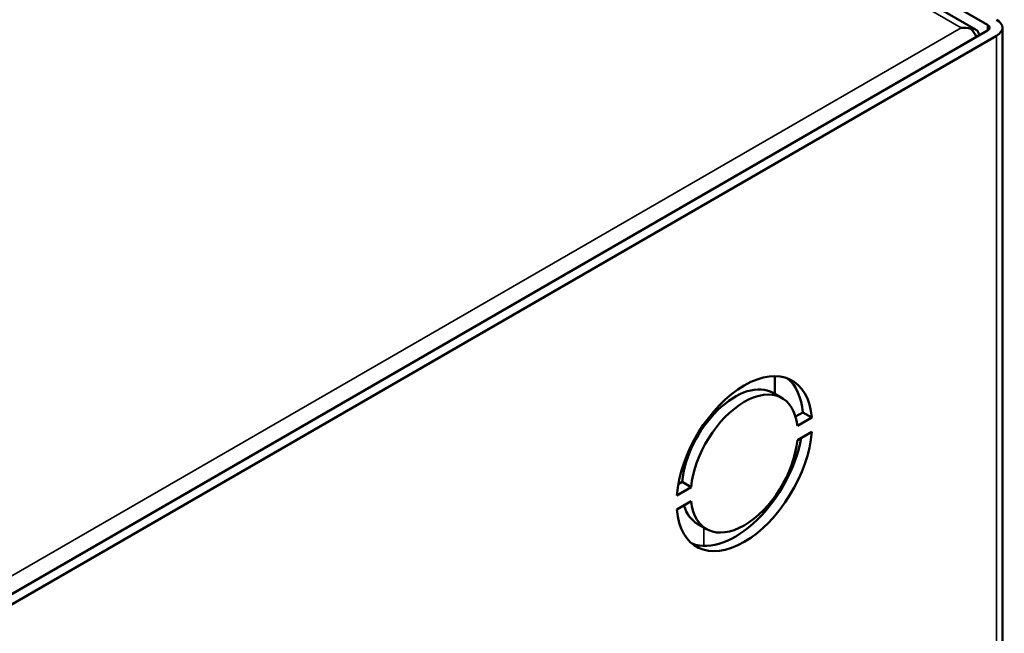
# Model space of a CAD drawing. Header units: inches. Extents: x 1 to 203, y 4 to 128.
# Tile 64 of 66: x 166.79 to 172.49, y 100.33 to 103.88. Entities that reach past the tile are written whole.
import ezdxf

# ---------------------------------------------------------------- set-up
doc = ezdxf.new("R2010")
doc.units = ezdxf.units.IN
doc.header["$LTSCALE"] = 6
doc.header["$MEASUREMENT"] = 0
doc.layers.add('Visible (ANSI)', color=7, linetype='Continuous', lineweight=50)
doc.layers.add('Visible Narrow (ANSI)', color=7, linetype='Continuous', lineweight=35)

msp = doc.modelspace()

# ---------------------------------------------------------------- linework, layer by layer
at = {"layer": 'Visible (ANSI)'}
for p, q in [((172.3894, 103.8495), (155.5792, 113.5548)), ((172.3202, 103.823), (155.5803, 113.4878)), ((172.3894, 103.8173), (164.3382, 99.1689)), ((172.2914, 103.8277), (172.2914, 103.8276)), ((172.475, 103.8334), (172.475, 83.8944)), ((172.4417, 103.7871), (164.3824, 99.134)), ((171.1586, 101.7131), (171.1586, 101.8168)), ((171.1995, 101.6895), (171.1472, 101.7197)), ((171.2775, 101.5831), (171.319, 101.6071)), ((171.3713, 101.5769), (171.2881, 101.5289)), ((171.3713, 101.5769), (171.319, 101.6071)), ((171.2881, 101.4472), (171.3713, 101.4952)), ((170.6735, 101.174), (170.5903, 101.126)), ((170.5986, 101.1912), (170.6211, 101.2042)), ((170.6735, 101.174), (170.6211, 101.2042)), ((171.1586, 101.1072), (171.1586, 101.121)), ((170.5903, 101.0443), (170.6735, 101.0924)), ((170.762, 100.9317), (170.7097, 100.9619))]:
    msp.add_line(p, q, dxfattribs=at)
for centre, major_axis, ratio, start_param, end_param in [((172.3616, 103.8334), (0.0394, 0), 0.57735, 5.497787, 7.068583), ((172.3616, 103.8334), (0.1134, 0), 0.57735, 5.497787, 7.068583), ((172.2357, 103.7408), (-0.1602, -0.0001), 0.577927, 4.357045, 4.711888), ((172.2357, 103.7408), (0.1602, -0.0001), 0.577927, 1.216455, 1.571297), ((172.2635, 103.7247), (0.0567, 0.0982), 0.57735, 5.71394, 6.713741), ((172.2635, 103.7569), (0.0567, -0.0982), 0.57735, 1.477127, 2.001352), ((170.9808, 101.3106), (0.2773, 0.4802), 0.57735, 5.588081, 8.549086), ((170.9285, 101.3408), (0.2773, 0.4802), 0.57735, 5.588081, 6.188679), ((170.9285, 101.3408), (0.2188, 0.3789), 0.57735, 0, 2.241659), ((170.9808, 101.3106), (0.2188, 0.3789), 0.57735, 5.612323, 8.524844), ((170.9808, 101.3106), (-0.2773, -0.4802), 0.57735, 5.588081, 8.549086), ((170.9285, 101.3408), (-0.2773, -0.4802), 0.57735, 0.094507, 2.130663), ((170.9808, 101.3106), (-0.2188, -0.3789), 0.57735, 5.612323, 8.524844), ((170.9285, 101.3408), (-0.2188, -0.3789), 0.57735, 5.785155, 6.283185)]:
    msp.add_ellipse(centre, major_axis=major_axis, ratio=ratio, start_param=start_param, end_param=end_param, dxfattribs=at)
at = {"layer": 'Visible Narrow (ANSI)'}
for p, q in [((172.2357, 103.8334), (155.5514, 113.4661)), ((172.3894, 103.8495), (172.3894, 103.8173)), ((164.2474, 99.2214), (172.2357, 103.8334)), ((172.4417, 83.9334), (172.4417, 103.7871)), ((170.7457, 101.5372), (170.7457, 101.5235)), ((170.7457, 100.9412), (170.7457, 100.8348))]:
    msp.add_line(p, q, dxfattribs=at)

doc.saveas('drawing.dxf')
